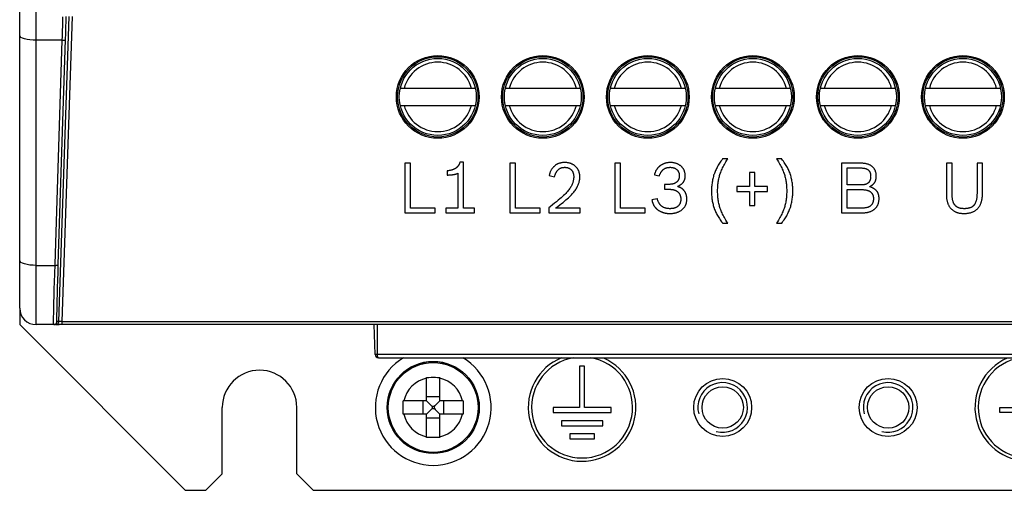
# Model space of a CAD drawing. Header units: millimetres. Extents: x -728 to -141, y -62 to 525.
# Tile 26 of 186: x -512 to -453, y 152 to 180. Entities that reach past the tile are written whole.
import ezdxf

# ---------------------------------------------------------------- set-up
doc = ezdxf.new("R2010")
doc.units = ezdxf.units.MM
doc.header["$LTSCALE"] = 23.1
doc.layers.add('R912005502_AM_0', color=7, linetype='CONTINUOUS')

msp = doc.modelspace()

# ---------------------------------------------------------------- linework, layer by layer
at = {"layer": 'R912005502_AM_0', "color": 7}
for p, q in [((-511.269, 161.712), (-511.269, 306.712)), ((-512.269, 162.712), (-512.269, 305.712)), ((-509.905, 161.905), (-509.271, 180.312)), ((-509.705, 161.901), (-509.071, 180.312)), ((-509.668, 179.687), (-509.664, 179.845)), ((-509.495, 178.93), (-509.484, 179.295)), ((-509.484, 179.295), (-509.475, 179.585)), ((-509.695, 178.88), (-511.269, 178.88)), ((-510.133, 165.348), (-509.695, 178.88)), ((-509.935, 165.342), (-509.495, 178.93)), ((-509.695, 178.88), (-509.687, 179.101)), ((-484.726, 175.972), (-489.262, 175.972)), ((-478.376, 175.972), (-482.912, 175.972)), ((-472.026, 175.972), (-476.562, 175.972)), ((-465.676, 175.972), (-470.212, 175.972)), ((-459.326, 175.972), (-463.862, 175.972)), ((-452.976, 175.972), (-457.512, 175.972)), ((-489.262, 174.952), (-484.726, 174.952)), ((-482.912, 174.952), (-478.376, 174.952)), ((-476.562, 174.952), (-472.026, 174.952)), ((-470.212, 174.952), (-465.676, 174.952)), ((-463.862, 174.952), (-459.326, 174.952)), ((-457.512, 174.952), (-452.976, 174.952)), ((-488.646, 171.462), (-488.994, 171.462)), ((-488.994, 171.462), (-488.994, 168.462)), ((-488.646, 168.751), (-488.646, 171.462)), ((-485.432, 171.516), (-485.658, 171.516)), ((-485.432, 168.751), (-485.432, 171.516)), ((-482.296, 171.462), (-482.644, 171.462)), ((-482.644, 171.462), (-482.644, 168.462)), ((-482.296, 168.751), (-482.296, 171.462)), ((-475.946, 171.462), (-476.294, 171.462)), ((-476.294, 171.462), (-476.294, 168.462)), ((-475.946, 168.751), (-475.946, 171.462)), ((-469.462, 171.718), (-469.773, 171.718)), ((-466.202, 171.718), (-466.512, 171.718)), ((-461.457, 171.462), (-462.594, 171.462)), ((-462.594, 171.462), (-462.594, 168.462)), ((-455.896, 171.462), (-456.244, 171.462)), ((-456.244, 171.462), (-456.244, 169.547)), ((-455.896, 169.59), (-455.896, 171.462)), ((-454.066, 171.462), (-454.394, 171.462)), ((-454.394, 171.462), (-454.394, 169.645)), ((-486.43, 170.992), (-486.43, 170.744)), ((-485.78, 170.849), (-485.78, 168.751)), ((-467.834, 170.891), (-468.14, 170.891)), ((-468.14, 170.891), (-468.14, 170.044)), ((-467.834, 170.044), (-467.834, 170.891)), ((-462.246, 171.172), (-461.432, 171.172)), ((-462.246, 170.153), (-462.246, 171.172)), ((-480.265, 170.707), (-479.938, 170.635)), ((-473.894, 170.765), (-473.6, 170.69)), ((-473.004, 170.182), (-473.29, 170.182)), ((-473.29, 170.182), (-473.29, 169.884)), ((-473.29, 169.884), (-472.988, 169.884)), ((-468.14, 170.044), (-468.908, 170.044)), ((-468.908, 170.044), (-468.908, 169.754)), ((-468.908, 169.754), (-468.14, 169.754)), ((-468.14, 169.754), (-468.14, 168.902)), ((-467.066, 170.044), (-467.834, 170.044)), ((-467.834, 169.754), (-467.066, 169.754)), ((-467.834, 168.902), (-467.834, 169.754)), ((-467.066, 169.754), (-467.066, 170.044)), ((-461.352, 170.153), (-462.246, 170.153)), ((-462.246, 169.863), (-461.327, 169.863)), ((-462.246, 168.751), (-462.246, 169.863)), ((-473.722, 169.318), (-474.049, 169.246)), ((-488.994, 168.462), (-487.152, 168.462)), ((-487.152, 168.751), (-488.646, 168.751)), ((-487.152, 168.462), (-487.152, 168.751)), ((-485.78, 168.751), (-486.502, 168.751)), ((-486.502, 168.751), (-486.502, 168.462)), ((-486.502, 168.462), (-484.769, 168.462)), ((-484.769, 168.751), (-485.432, 168.751)), ((-484.769, 168.462), (-484.769, 168.751)), ((-482.644, 168.462), (-480.802, 168.462)), ((-480.802, 168.751), (-482.296, 168.751)), ((-480.802, 168.462), (-480.802, 168.751)), ((-480.286, 168.764), (-480.286, 168.462)), ((-480.286, 168.462), (-478.377, 168.462)), ((-478.377, 168.751), (-479.875, 168.751)), ((-478.377, 168.462), (-478.377, 168.751)), ((-476.294, 168.462), (-474.452, 168.462)), ((-474.452, 168.751), (-475.946, 168.751)), ((-474.452, 168.462), (-474.452, 168.751)), ((-468.14, 168.902), (-467.834, 168.902)), ((-462.594, 168.462), (-461.344, 168.462)), ((-461.289, 168.751), (-462.246, 168.751)), ((-469.773, 167.841), (-469.462, 167.841)), ((-466.512, 167.841), (-466.202, 167.841)), ((-511.269, 165.292), (-510.134, 165.292)), ((-510.15, 164.788), (-510.133, 165.348)), ((-512.269, 162.712), (-512.269, 161.712)), ((-512.269, 161.712), (-502.269, 151.712)), ((-418.269, 161.712), (-511.269, 161.712)), ((-510.054, 161.718), (-510.105, 161.712)), ((-510.104, 161.712), (-509.877, 161.712)), ((-510.023, 161.854), (-510.014, 161.905)), ((-509.905, 161.905), (-510.014, 161.905)), ((-509.904, 161.904), (-509.905, 161.905)), ((-509.705, 161.901), (-419.832, 161.901)), ((-509.705, 161.712), (-509.705, 161.901)), ((-490.781, 159.905), (-490.844, 161.712)), ((-490.644, 159.905), (-490.644, 161.712)), ((-490.776, 159.905), (-490.781, 159.905)), ((-490.763, 159.905), (-490.776, 159.905)), ((-438.762, 159.905), (-490.763, 159.905)), ((-490.581, 159.712), (-438.957, 159.712)), ((-478.119, 159.212), (-478.419, 159.212)), ((-478.419, 159.212), (-478.419, 156.712)), ((-478.119, 156.712), (-478.119, 159.212)), ((-487.669, 157.112), (-487.669, 158.531)), ((-486.869, 157.112), (-486.869, 158.531)), ((-486.869, 157.346), (-487.669, 157.346)), ((-500.019, 152.712), (-500.019, 156.712)), ((-495.519, 152.712), (-495.519, 156.712)), ((-489.089, 156.648), (-489.089, 156.907)), ((-489.089, 156.449), (-489.089, 156.648)), ((-487.669, 157.112), (-489.088, 157.112)), ((-487.903, 157.112), (-487.903, 156.312)), ((-487.615, 157.058), (-487.669, 157.112)), ((-487.394, 156.837), (-487.615, 157.058)), ((-487.394, 156.587), (-487.615, 156.366)), ((-487.338, 156.78), (-487.394, 156.837)), ((-487.338, 156.643), (-487.394, 156.587)), ((-487.2, 156.78), (-487.338, 156.78)), ((-487.338, 156.78), (-487.338, 156.643)), ((-487.338, 156.643), (-487.2, 156.643)), ((-487.2, 156.78), (-487.144, 156.836)), ((-487.2, 156.643), (-487.2, 156.78)), ((-487.2, 156.643), (-487.144, 156.587)), ((-487.144, 156.836), (-486.923, 157.058)), ((-487.144, 156.587), (-486.923, 156.366)), ((-486.923, 157.058), (-486.869, 157.112)), ((-485.45, 157.112), (-486.869, 157.112)), ((-486.635, 156.312), (-486.635, 157.112)), ((-485.45, 157.112), (-485.449, 156.975)), ((-485.449, 156.975), (-485.449, 156.776)), ((-485.449, 156.776), (-485.449, 156.516)), ((-478.419, 156.712), (-480.019, 156.712)), ((-480.019, 156.712), (-480.019, 156.412)), ((-476.519, 156.712), (-478.119, 156.712)), ((-476.519, 156.412), (-476.519, 156.712)), ((-453.019, 156.712), (-451.419, 156.712)), ((-453.019, 156.412), (-453.019, 156.712)), ((-489.088, 156.312), (-489.089, 156.449)), ((-487.669, 156.312), (-489.088, 156.312)), ((-487.615, 156.366), (-487.669, 156.312)), ((-487.669, 154.893), (-487.669, 156.312)), ((-487.669, 156.077), (-486.869, 156.077)), ((-486.923, 156.366), (-486.869, 156.312)), ((-485.45, 156.312), (-486.869, 156.312)), ((-486.869, 154.893), (-486.869, 156.312)), ((-480.019, 156.412), (-476.519, 156.412)), ((-449.519, 156.412), (-453.019, 156.412)), ((-477.019, 155.912), (-479.519, 155.912)), ((-479.519, 155.912), (-479.519, 155.612)), ((-479.519, 155.612), (-477.019, 155.612)), ((-477.019, 155.612), (-477.019, 155.912)), ((-477.519, 155.112), (-479.019, 155.112)), ((-479.019, 155.112), (-479.019, 154.812)), ((-479.019, 154.812), (-477.519, 154.812)), ((-477.519, 154.812), (-477.519, 155.112)), ((-501.019, 151.712), (-500.019, 152.712)), ((-495.519, 152.712), (-494.519, 151.712)), ((-502.269, 151.712), (-501.019, 151.712)), ((-494.519, 151.712), (-435.019, 151.712))]:
    msp.add_line(p, q, dxfattribs=at)
for points in [[(-509.664, 179.845), (-509.661, 179.979), (-509.658, 180.088), (-509.657, 180.174), (-509.656, 180.238), (-509.656, 180.28), (-509.657, 180.304)], [(-509.475, 179.585), (-509.47, 179.773), (-509.465, 179.942)], [(-509.465, 179.942), (-509.462, 180.089), (-509.459, 180.212), (-509.457, 180.312)], [(-509.687, 179.101), (-509.68, 179.311), (-509.674, 179.509), (-509.668, 179.687)], [(-511.269, 178.88), (-511.464, 178.885), (-511.652, 178.901), (-511.825, 178.928), (-511.976, 178.963), (-512.1, 179.006), (-512.193, 179.055), (-512.25, 179.108), (-512.269, 179.164)], [(-509.695, 178.88), (-509.644, 178.88), (-509.596, 178.884), (-509.555, 178.892), (-509.523, 178.902), (-509.503, 178.915), (-509.495, 178.93)], [(-485.658, 171.516), (-485.665, 171.493), (-485.673, 171.47), (-485.681, 171.448), (-485.69, 171.426), (-485.699, 171.406), (-485.709, 171.385), (-485.719, 171.366), (-485.73, 171.347), (-485.741, 171.329), (-485.753, 171.311), (-485.765, 171.294), (-485.778, 171.277), (-485.791, 171.261), (-485.805, 171.246), (-485.82, 171.23), (-485.835, 171.216), (-485.851, 171.201), (-485.867, 171.187), (-485.884, 171.174), (-485.902, 171.161), (-485.92, 171.148), (-485.939, 171.136), (-485.959, 171.124), (-485.98, 171.113), (-486.002, 171.102), (-486.024, 171.091), (-486.047, 171.081), (-486.072, 171.072), (-486.097, 171.062), (-486.123, 171.053), (-486.15, 171.045), (-486.179, 171.037), (-486.208, 171.029), (-486.239, 171.022), (-486.271, 171.015), (-486.304, 171.009), (-486.339, 171.003), (-486.375, 170.998), (-486.413, 170.994), (-486.43, 170.992)], [(-479.317, 171.5), (-479.353, 171.499), (-479.388, 171.498), (-479.422, 171.495), (-479.456, 171.492), (-479.489, 171.488), (-479.521, 171.483), (-479.552, 171.477), (-479.583, 171.47), (-479.613, 171.462), (-479.642, 171.454), (-479.67, 171.444), (-479.698, 171.434), (-479.726, 171.423), (-479.752, 171.412), (-479.778, 171.399), (-479.803, 171.386), (-479.828, 171.372), (-479.852, 171.357), (-479.876, 171.341), (-479.887, 171.333), (-479.899, 171.324), (-479.921, 171.307), (-479.943, 171.289), (-479.964, 171.27), (-479.985, 171.25), (-480.005, 171.23), (-480.025, 171.208), (-480.044, 171.186), (-480.062, 171.163), (-480.08, 171.139), (-480.097, 171.114), (-480.114, 171.088), (-480.13, 171.061), (-480.146, 171.033), (-480.161, 171.005), (-480.175, 170.975), (-480.189, 170.944), (-480.202, 170.913), (-480.214, 170.88), (-480.226, 170.846), (-480.237, 170.811), (-480.248, 170.775), (-480.258, 170.738), (-480.265, 170.707)], [(-478.406, 170.644), (-478.407, 170.676), (-478.408, 170.707), (-478.411, 170.738), (-478.414, 170.769), (-478.418, 170.799), (-478.424, 170.829), (-478.43, 170.858), (-478.437, 170.887), (-478.445, 170.915), (-478.454, 170.943), (-478.464, 170.97), (-478.474, 170.996), (-478.486, 171.022), (-478.498, 171.047), (-478.511, 171.072), (-478.525, 171.096), (-478.54, 171.12), (-478.556, 171.143), (-478.572, 171.166), (-478.589, 171.187), (-478.607, 171.209), (-478.626, 171.229), (-478.645, 171.249), (-478.665, 171.268), (-478.686, 171.287), (-478.708, 171.305), (-478.731, 171.322), (-478.754, 171.339), (-478.778, 171.354), (-478.802, 171.369), (-478.827, 171.384), (-478.853, 171.397), (-478.88, 171.41), (-478.908, 171.422), (-478.936, 171.433), (-478.964, 171.444), (-478.994, 171.453), (-479.024, 171.462), (-479.054, 171.47), (-479.085, 171.477), (-479.117, 171.483), (-479.15, 171.488), (-479.183, 171.492), (-479.217, 171.495), (-479.251, 171.498), (-479.285, 171.499), (-479.317, 171.5)], [(-472.925, 171.5), (-472.926, 171.5), (-472.952, 171.499), (-472.978, 171.498), (-473.003, 171.497), (-473.028, 171.495), (-473.053, 171.493), (-473.078, 171.49), (-473.102, 171.487), (-473.127, 171.483), (-473.15, 171.478), (-473.174, 171.474), (-473.197, 171.468), (-473.22, 171.462), (-473.243, 171.456), (-473.265, 171.449), (-473.287, 171.442), (-473.309, 171.434), (-473.33, 171.426), (-473.351, 171.418), (-473.372, 171.409), (-473.392, 171.399), (-473.413, 171.389), (-473.432, 171.379), (-473.452, 171.368), (-473.471, 171.357), (-473.49, 171.345), (-473.509, 171.333), (-473.527, 171.32), (-473.545, 171.307), (-473.562, 171.294)], [(-472.031, 170.702), (-472.031, 170.731), (-472.033, 170.759), (-472.035, 170.787), (-472.039, 170.815), (-472.043, 170.842), (-472.048, 170.869), (-472.054, 170.896), (-472.061, 170.922), (-472.069, 170.948), (-472.077, 170.973), (-472.087, 170.998), (-472.097, 171.022), (-472.108, 171.047), (-472.12, 171.07), (-472.133, 171.093), (-472.147, 171.116), (-472.162, 171.138), (-472.177, 171.16), (-472.193, 171.181), (-472.21, 171.201), (-472.228, 171.222), (-472.246, 171.241), (-472.266, 171.26), (-472.286, 171.278), (-472.307, 171.296), (-472.328, 171.313), (-472.351, 171.33), (-472.374, 171.346), (-472.398, 171.361), (-472.422, 171.375), (-472.447, 171.389), (-472.473, 171.402), (-472.5, 171.414), (-472.527, 171.426), (-472.555, 171.436), (-472.583, 171.446), (-472.612, 171.456), (-472.642, 171.464), (-472.672, 171.471), (-472.703, 171.478), (-472.734, 171.484), (-472.766, 171.489), (-472.798, 171.493), (-472.824, 171.495), (-472.857, 171.498), (-472.891, 171.499), (-472.925, 171.5)], [(-469.773, 171.718), (-469.824, 171.651), (-469.872, 171.585), (-469.917, 171.521), (-469.96, 171.457), (-470.001, 171.394), (-470.039, 171.331), (-470.075, 171.269), (-470.109, 171.208), (-470.141, 171.146), (-470.171, 171.085), (-470.199, 171.023), (-470.226, 170.961), (-470.251, 170.9), (-470.274, 170.837), (-470.285, 170.806), (-470.296, 170.775), (-470.316, 170.712), (-470.334, 170.648), (-470.352, 170.583), (-470.367, 170.518), (-470.381, 170.451), (-470.394, 170.384), (-470.406, 170.315), (-470.415, 170.245), (-470.424, 170.173), (-470.431, 170.099), (-470.436, 170.024), (-470.44, 169.946), (-470.443, 169.866), (-470.444, 169.783), (-470.444, 169.775)], [(-470.075, 169.779), (-470.074, 169.868), (-470.072, 169.952), (-470.068, 170.033), (-470.063, 170.11), (-470.056, 170.184), (-470.049, 170.255), (-470.039, 170.325), (-470.029, 170.392), (-470.017, 170.459), (-470.003, 170.524), (-469.988, 170.588), (-469.972, 170.652), (-469.954, 170.715), (-469.934, 170.779), (-469.913, 170.842), (-469.89, 170.906), (-469.864, 170.97), (-469.837, 171.036), (-469.807, 171.102), (-469.775, 171.17), (-469.741, 171.24), (-469.703, 171.312), (-469.662, 171.387), (-469.618, 171.465), (-469.569, 171.547), (-469.516, 171.633), (-469.462, 171.718)], [(-466.512, 171.718), (-466.458, 171.633), (-466.405, 171.547), (-466.357, 171.465), (-466.312, 171.387), (-466.272, 171.312), (-466.234, 171.24), (-466.199, 171.17), (-466.167, 171.102), (-466.138, 171.036), (-466.11, 170.97), (-466.085, 170.906), (-466.062, 170.842), (-466.04, 170.779), (-466.021, 170.715), (-466.003, 170.652), (-465.986, 170.588), (-465.971, 170.524), (-465.958, 170.459), (-465.946, 170.392), (-465.935, 170.325), (-465.926, 170.255), (-465.918, 170.184), (-465.912, 170.11), (-465.907, 170.033), (-465.903, 169.952), (-465.901, 169.868), (-465.9, 169.779)], [(-465.531, 169.783), (-465.531, 169.867), (-465.534, 169.948), (-465.538, 170.026), (-465.543, 170.102), (-465.55, 170.176), (-465.558, 170.247), (-465.568, 170.317), (-465.579, 170.385), (-465.591, 170.452), (-465.605, 170.518), (-465.62, 170.583), (-465.637, 170.646), (-465.655, 170.709), (-465.675, 170.771), (-465.685, 170.802), (-465.696, 170.833), (-465.719, 170.894), (-465.743, 170.955), (-465.77, 171.016), (-465.798, 171.077), (-465.827, 171.137), (-465.859, 171.198), (-465.893, 171.26), (-465.928, 171.321), (-465.966, 171.384), (-466.007, 171.447), (-466.05, 171.511), (-466.095, 171.576), (-466.144, 171.642), (-466.196, 171.71), (-466.202, 171.718)], [(-460.483, 170.669), (-460.484, 170.703), (-460.485, 170.736), (-460.488, 170.769), (-460.491, 170.8), (-460.495, 170.83), (-460.5, 170.86), (-460.506, 170.888), (-460.513, 170.916), (-460.521, 170.943), (-460.529, 170.969), (-460.538, 170.994), (-460.548, 171.018), (-460.559, 171.042), (-460.57, 171.065), (-460.582, 171.087), (-460.595, 171.109), (-460.609, 171.13), (-460.623, 171.15), (-460.631, 171.16), (-460.639, 171.169), (-460.655, 171.188), (-460.672, 171.207), (-460.689, 171.225), (-460.708, 171.242), (-460.727, 171.258), (-460.747, 171.274), (-460.768, 171.29), (-460.79, 171.305), (-460.813, 171.319), (-460.837, 171.333), (-460.862, 171.346), (-460.888, 171.358), (-460.915, 171.37), (-460.943, 171.381), (-460.972, 171.392), (-461.002, 171.402), (-461.034, 171.411), (-461.067, 171.42), (-461.101, 171.427), (-461.136, 171.435), (-461.172, 171.441), (-461.21, 171.446), (-461.25, 171.451), (-461.291, 171.455), (-461.333, 171.458), (-461.377, 171.46), (-461.422, 171.461), (-461.457, 171.462)], [(-455.17, 168.424), (-455.122, 168.425), (-455.075, 168.427), (-455.029, 168.43), (-454.985, 168.434), (-454.943, 168.439), (-454.901, 168.446), (-454.861, 168.453), (-454.822, 168.462), (-454.784, 168.472), (-454.748, 168.482), (-454.712, 168.494), (-454.678, 168.506), (-454.645, 168.52), (-454.613, 168.534), (-454.581, 168.55), (-454.551, 168.566), (-454.522, 168.584), (-454.494, 168.602), (-454.467, 168.621), (-454.44, 168.641), (-454.415, 168.662), (-454.39, 168.684), (-454.366, 168.707), (-454.343, 168.73), (-454.321, 168.755), (-454.3, 168.781), (-454.28, 168.808), (-454.261, 168.836), (-454.242, 168.864), (-454.224, 168.894), (-454.207, 168.925), (-454.191, 168.957), (-454.176, 168.99), (-454.162, 169.025), (-454.148, 169.06), (-454.136, 169.097), (-454.124, 169.135), (-454.114, 169.175), (-454.104, 169.215), (-454.096, 169.257), (-454.088, 169.301), (-454.082, 169.346), (-454.076, 169.392), (-454.072, 169.44), (-454.069, 169.49), (-454.067, 169.541), (-454.066, 169.593), (-454.066, 171.462)], [(-486.43, 170.744), (-486.395, 170.745), (-486.36, 170.745), (-486.324, 170.747), (-486.288, 170.748), (-486.252, 170.751), (-486.216, 170.754), (-486.211, 170.754), (-486.176, 170.758), (-486.141, 170.761), (-486.107, 170.766), (-486.075, 170.771), (-486.043, 170.776), (-486.013, 170.781), (-485.984, 170.787), (-485.957, 170.792), (-485.931, 170.798), (-485.906, 170.805), (-485.884, 170.811), (-485.863, 170.817), (-485.843, 170.824), (-485.825, 170.83), (-485.809, 170.837), (-485.794, 170.843), (-485.78, 170.849)], [(-479.938, 170.635), (-479.931, 170.658), (-479.922, 170.691), (-479.912, 170.721), (-479.902, 170.751), (-479.891, 170.778), (-479.881, 170.805), (-479.87, 170.83), (-479.859, 170.854), (-479.848, 170.877), (-479.837, 170.899), (-479.825, 170.92), (-479.814, 170.94), (-479.802, 170.959), (-479.789, 170.977), (-479.777, 170.994), (-479.765, 171.01), (-479.752, 171.025), (-479.739, 171.04), (-479.725, 171.054), (-479.712, 171.068), (-479.698, 171.08), (-479.684, 171.092), (-479.669, 171.104), (-479.655, 171.114), (-479.64, 171.124), (-479.632, 171.129), (-479.624, 171.134), (-479.608, 171.143), (-479.592, 171.151), (-479.576, 171.159), (-479.559, 171.166), (-479.541, 171.173), (-479.523, 171.179), (-479.505, 171.185), (-479.486, 171.19), (-479.467, 171.195), (-479.447, 171.199), (-479.426, 171.202), (-479.405, 171.205), (-479.383, 171.207), (-479.36, 171.209), (-479.337, 171.21), (-479.312, 171.21)], [(-479.312, 171.21), (-479.291, 171.21), (-479.27, 171.209), (-479.249, 171.207), (-479.229, 171.205), (-479.209, 171.202), (-479.19, 171.199), (-479.171, 171.195), (-479.153, 171.191), (-479.135, 171.186), (-479.117, 171.181), (-479.1, 171.175), (-479.084, 171.168), (-479.067, 171.161), (-479.052, 171.154), (-479.036, 171.146), (-479.021, 171.138), (-479.007, 171.129), (-478.993, 171.119), (-478.979, 171.109), (-478.965, 171.099), (-478.959, 171.094), (-478.953, 171.088), (-478.94, 171.077), (-478.928, 171.065), (-478.916, 171.053), (-478.905, 171.04), (-478.894, 171.027), (-478.884, 171.013), (-478.874, 170.999), (-478.864, 170.984), (-478.855, 170.969), (-478.847, 170.954), (-478.838, 170.938), (-478.831, 170.921), (-478.823, 170.904), (-478.817, 170.886), (-478.81, 170.868), (-478.804, 170.849), (-478.799, 170.83), (-478.794, 170.811), (-478.79, 170.79), (-478.786, 170.77), (-478.783, 170.749), (-478.78, 170.727), (-478.778, 170.705), (-478.777, 170.682), (-478.776, 170.658), (-478.775, 170.635)], [(-473.562, 171.294), (-473.581, 171.279), (-473.598, 171.265), (-473.615, 171.25), (-473.631, 171.236), (-473.646, 171.221), (-473.661, 171.207), (-473.675, 171.192), (-473.688, 171.177), (-473.701, 171.162), (-473.714, 171.146), (-473.726, 171.131), (-473.732, 171.123), (-473.738, 171.115), (-473.749, 171.098), (-473.76, 171.082), (-473.771, 171.065), (-473.782, 171.047), (-473.792, 171.029), (-473.802, 171.011), (-473.811, 170.991), (-473.821, 170.972), (-473.83, 170.951), (-473.839, 170.93), (-473.848, 170.907), (-473.856, 170.884), (-473.865, 170.86), (-473.873, 170.834), (-473.882, 170.808), (-473.89, 170.78), (-473.894, 170.765)], [(-473.6, 170.69), (-473.593, 170.711), (-473.582, 170.74), (-473.571, 170.768), (-473.56, 170.794), (-473.548, 170.819), (-473.537, 170.843), (-473.525, 170.866), (-473.513, 170.888), (-473.501, 170.909), (-473.488, 170.929), (-473.476, 170.948), (-473.463, 170.966), (-473.45, 170.983), (-473.437, 170.999), (-473.423, 171.015), (-473.41, 171.03), (-473.396, 171.044), (-473.382, 171.058), (-473.367, 171.071), (-473.352, 171.083), (-473.337, 171.095), (-473.322, 171.106), (-473.314, 171.111), (-473.306, 171.116), (-473.29, 171.126), (-473.273, 171.135), (-473.257, 171.144), (-473.239, 171.152), (-473.222, 171.16), (-473.203, 171.167), (-473.185, 171.174), (-473.165, 171.18), (-473.146, 171.185), (-473.125, 171.19), (-473.104, 171.195), (-473.083, 171.199), (-473.061, 171.202), (-473.038, 171.205), (-473.014, 171.207), (-472.989, 171.209), (-472.964, 171.21), (-472.937, 171.21)], [(-472.937, 171.21), (-472.916, 171.21), (-472.894, 171.209), (-472.872, 171.207), (-472.851, 171.205), (-472.831, 171.203), (-472.811, 171.2), (-472.791, 171.196), (-472.772, 171.192), (-472.754, 171.188), (-472.736, 171.182), (-472.718, 171.177), (-472.701, 171.171), (-472.684, 171.164), (-472.668, 171.157), (-472.652, 171.15), (-472.637, 171.142), (-472.622, 171.134), (-472.607, 171.125), (-472.593, 171.116), (-472.58, 171.106), (-472.567, 171.096), (-472.554, 171.086), (-472.542, 171.075), (-472.53, 171.064), (-472.519, 171.052), (-472.508, 171.041), (-472.498, 171.028), (-472.488, 171.015), (-472.479, 171.002), (-472.47, 170.989), (-472.461, 170.975), (-472.453, 170.961), (-472.445, 170.946), (-472.438, 170.931), (-472.432, 170.915), (-472.426, 170.899), (-472.42, 170.883), (-472.415, 170.866), (-472.41, 170.849), (-472.406, 170.832), (-472.402, 170.814), (-472.399, 170.796), (-472.397, 170.777), (-472.394, 170.758), (-472.393, 170.738), (-472.392, 170.718), (-472.392, 170.698)], [(-461.432, 171.172), (-461.41, 171.172), (-461.379, 171.171), (-461.35, 171.17), (-461.322, 171.168), (-461.295, 171.166), (-461.27, 171.163), (-461.245, 171.16), (-461.222, 171.156), (-461.199, 171.152), (-461.178, 171.147), (-461.157, 171.142), (-461.138, 171.136), (-461.119, 171.13), (-461.101, 171.124), (-461.084, 171.117), (-461.067, 171.11), (-461.051, 171.103), (-461.036, 171.095), (-461.022, 171.087), (-461.008, 171.078), (-460.994, 171.069), (-460.982, 171.06), (-460.97, 171.05), (-460.958, 171.04), (-460.947, 171.03), (-460.936, 171.019), (-460.926, 171.008), (-460.921, 171.003), (-460.917, 170.997), (-460.908, 170.985), (-460.899, 170.972), (-460.891, 170.96), (-460.883, 170.946), (-460.876, 170.933), (-460.869, 170.919), (-460.862, 170.904), (-460.856, 170.889), (-460.851, 170.873), (-460.846, 170.856), (-460.841, 170.839), (-460.837, 170.822), (-460.834, 170.803), (-460.831, 170.784), (-460.828, 170.764), (-460.826, 170.744), (-460.825, 170.722), (-460.824, 170.7), (-460.823, 170.677)], [(-478.775, 170.635), (-478.776, 170.588), (-478.779, 170.541), (-478.784, 170.496), (-478.79, 170.451), (-478.799, 170.406), (-478.809, 170.362), (-478.821, 170.318), (-478.828, 170.296), (-478.835, 170.274), (-478.851, 170.23), (-478.87, 170.186), (-478.89, 170.141), (-478.913, 170.096), (-478.939, 170.05), (-478.967, 170.003), (-478.998, 169.956), (-479.033, 169.906), (-479.07, 169.856), (-479.112, 169.804), (-479.157, 169.75), (-479.206, 169.694), (-479.26, 169.636), (-479.319, 169.575), (-479.384, 169.511), (-479.455, 169.444), (-479.533, 169.373), (-479.618, 169.298), (-479.711, 169.218), (-479.814, 169.132), (-479.928, 169.041), (-480.053, 168.942), (-480.192, 168.835), (-480.286, 168.764)], [(-479.875, 168.751), (-479.858, 168.764), (-479.733, 168.854), (-479.619, 168.939), (-479.514, 169.019), (-479.417, 169.096), (-479.327, 169.169), (-479.244, 169.239), (-479.168, 169.305), (-479.097, 169.37), (-479.031, 169.432), (-478.97, 169.492), (-478.914, 169.55), (-478.862, 169.606), (-478.814, 169.661), (-478.769, 169.715), (-478.728, 169.767), (-478.69, 169.818), (-478.655, 169.869), (-478.623, 169.918), (-478.593, 169.967), (-478.566, 170.015), (-478.542, 170.063), (-478.52, 170.111), (-478.5, 170.158), (-478.482, 170.205), (-478.466, 170.252), (-478.452, 170.3), (-478.44, 170.347), (-478.429, 170.395), (-478.421, 170.443), (-478.415, 170.492), (-478.41, 170.542), (-478.407, 170.592), (-478.406, 170.644)], [(-472.392, 170.698), (-472.392, 170.677), (-472.393, 170.656), (-472.395, 170.636), (-472.397, 170.617), (-472.4, 170.597), (-472.403, 170.579), (-472.407, 170.561), (-472.411, 170.543), (-472.416, 170.526), (-472.421, 170.509), (-472.427, 170.493), (-472.434, 170.477), (-472.441, 170.461), (-472.448, 170.446), (-472.456, 170.432), (-472.465, 170.417), (-472.474, 170.404), (-472.483, 170.39), (-472.493, 170.377), (-472.504, 170.364), (-472.515, 170.352), (-472.527, 170.34), (-472.539, 170.329), (-472.551, 170.318), (-472.565, 170.307), (-472.578, 170.297), (-472.592, 170.287), (-472.607, 170.277), (-472.623, 170.268), (-472.639, 170.259), (-472.655, 170.251), (-472.672, 170.243), (-472.69, 170.236), (-472.708, 170.229), (-472.727, 170.222), (-472.747, 170.216), (-472.767, 170.21), (-472.788, 170.205), (-472.81, 170.2), (-472.833, 170.196), (-472.856, 170.192), (-472.879, 170.189), (-472.904, 170.187), (-472.929, 170.185), (-472.955, 170.183), (-472.982, 170.182), (-473.004, 170.182)], [(-472.509, 170.052), (-472.502, 170.055), (-472.474, 170.068), (-472.448, 170.08), (-472.423, 170.093), (-472.399, 170.105), (-472.376, 170.118), (-472.354, 170.131), (-472.334, 170.145), (-472.314, 170.158), (-472.294, 170.171), (-472.276, 170.185), (-472.259, 170.199), (-472.242, 170.213), (-472.226, 170.227), (-472.211, 170.242), (-472.197, 170.256), (-472.183, 170.271), (-472.17, 170.286), (-472.158, 170.302), (-472.146, 170.317), (-472.135, 170.333), (-472.124, 170.349), (-472.114, 170.365), (-472.105, 170.382), (-472.096, 170.399), (-472.088, 170.416), (-472.08, 170.433), (-472.073, 170.451), (-472.067, 170.47), (-472.061, 170.488), (-472.055, 170.507), (-472.05, 170.527), (-472.046, 170.547), (-472.042, 170.567), (-472.039, 170.588), (-472.036, 170.61), (-472.034, 170.632), (-472.032, 170.655), (-472.031, 170.678), (-472.031, 170.702)], [(-460.823, 170.677), (-460.823, 170.676), (-460.824, 170.652), (-460.825, 170.628), (-460.826, 170.606), (-460.828, 170.584), (-460.83, 170.563), (-460.833, 170.543), (-460.837, 170.523), (-460.841, 170.504), (-460.845, 170.486), (-460.85, 170.469), (-460.855, 170.452), (-460.861, 170.435), (-460.867, 170.419), (-460.874, 170.404), (-460.881, 170.389), (-460.888, 170.375), (-460.896, 170.362), (-460.904, 170.348), (-460.912, 170.336), (-460.921, 170.324), (-460.931, 170.312), (-460.94, 170.3), (-460.95, 170.289), (-460.956, 170.284), (-460.961, 170.279), (-460.972, 170.269), (-460.984, 170.259), (-460.995, 170.25), (-461.008, 170.241), (-461.021, 170.232), (-461.034, 170.224), (-461.048, 170.217), (-461.062, 170.209), (-461.077, 170.203), (-461.092, 170.196), (-461.108, 170.19), (-461.125, 170.184), (-461.142, 170.179), (-461.16, 170.174), (-461.178, 170.17), (-461.197, 170.166), (-461.217, 170.163), (-461.238, 170.16), (-461.259, 170.157), (-461.281, 170.155), (-461.304, 170.154), (-461.327, 170.153), (-461.352, 170.153)], [(-460.89, 170.044), (-460.881, 170.048), (-460.857, 170.061), (-460.833, 170.074), (-460.811, 170.086), (-460.79, 170.099), (-460.77, 170.112), (-460.751, 170.124), (-460.733, 170.137), (-460.716, 170.15), (-460.699, 170.163), (-460.684, 170.176), (-460.669, 170.19), (-460.655, 170.203), (-460.642, 170.216), (-460.629, 170.23), (-460.617, 170.244), (-460.606, 170.258), (-460.595, 170.272), (-460.585, 170.287), (-460.575, 170.302), (-460.566, 170.317), (-460.557, 170.332), (-460.549, 170.348), (-460.541, 170.364), (-460.534, 170.38), (-460.527, 170.397), (-460.521, 170.414), (-460.515, 170.432), (-460.51, 170.45), (-460.505, 170.469), (-460.501, 170.488), (-460.497, 170.508), (-460.493, 170.529), (-460.49, 170.55), (-460.488, 170.572), (-460.486, 170.595), (-460.485, 170.619), (-460.484, 170.643), (-460.483, 170.669)], [(-472.988, 169.884), (-472.96, 169.884), (-472.93, 169.883), (-472.901, 169.881), (-472.873, 169.879), (-472.846, 169.876), (-472.82, 169.872), (-472.794, 169.868), (-472.769, 169.863), (-472.745, 169.858), (-472.722, 169.852), (-472.699, 169.845), (-472.677, 169.838), (-472.656, 169.831), (-472.636, 169.823), (-472.616, 169.814), (-472.597, 169.805), (-472.579, 169.796), (-472.561, 169.786), (-472.544, 169.776), (-472.528, 169.765), (-472.512, 169.753), (-472.497, 169.742), (-472.482, 169.729), (-472.468, 169.717), (-472.455, 169.704), (-472.442, 169.69), (-472.429, 169.676), (-472.418, 169.661), (-472.406, 169.647), (-472.396, 169.631), (-472.386, 169.615), (-472.376, 169.599), (-472.367, 169.582), (-472.359, 169.565), (-472.351, 169.547), (-472.344, 169.528), (-472.337, 169.509), (-472.331, 169.49), (-472.325, 169.47), (-472.32, 169.449), (-472.316, 169.428), (-472.312, 169.406), (-472.309, 169.384), (-472.307, 169.361), (-472.305, 169.337), (-472.304, 169.313), (-472.304, 169.288)], [(-472.09, 169.788), (-472.101, 169.802), (-472.112, 169.815), (-472.123, 169.828), (-472.135, 169.841), (-472.146, 169.852), (-472.157, 169.864), (-472.169, 169.875), (-472.18, 169.885), (-472.192, 169.895), (-472.204, 169.905), (-472.216, 169.915), (-472.229, 169.924), (-472.242, 169.933), (-472.255, 169.942), (-472.269, 169.95), (-472.283, 169.959), (-472.298, 169.967), (-472.313, 169.975), (-472.329, 169.983), (-472.345, 169.991), (-472.363, 169.999), (-472.381, 170.007), (-472.4, 170.014), (-472.42, 170.022), (-472.442, 170.03), (-472.464, 170.038), (-472.489, 170.045), (-472.509, 170.052)], [(-471.935, 169.297), (-471.935, 169.316), (-471.935, 169.335), (-471.936, 169.355), (-471.938, 169.375), (-471.939, 169.394), (-471.942, 169.413), (-471.944, 169.432), (-471.947, 169.451), (-471.951, 169.47), (-471.954, 169.488), (-471.958, 169.506), (-471.963, 169.524), (-471.968, 169.542), (-471.973, 169.559), (-471.978, 169.577), (-471.984, 169.594), (-471.991, 169.61), (-471.997, 169.627), (-472.004, 169.643), (-472.011, 169.659), (-472.019, 169.674), (-472.027, 169.689), (-472.035, 169.704), (-472.043, 169.719), (-472.052, 169.733), (-472.061, 169.747), (-472.07, 169.761), (-472.08, 169.775), (-472.09, 169.788)], [(-470.444, 169.775), (-470.443, 169.691), (-470.441, 169.61), (-470.437, 169.532), (-470.432, 169.457), (-470.425, 169.383), (-470.417, 169.311), (-470.407, 169.241), (-470.396, 169.173), (-470.384, 169.106), (-470.37, 169.04), (-470.354, 168.976), (-470.338, 168.912), (-470.319, 168.849), (-470.3, 168.787), (-470.289, 168.756), (-470.279, 168.725), (-470.256, 168.664), (-470.231, 168.603), (-470.205, 168.542), (-470.177, 168.482), (-470.147, 168.421), (-470.116, 168.36), (-470.082, 168.299), (-470.046, 168.237), (-470.008, 168.175), (-469.968, 168.112), (-469.925, 168.048), (-469.879, 167.983), (-469.831, 167.917), (-469.779, 167.849), (-469.773, 167.841)], [(-469.462, 167.841), (-469.516, 167.926), (-469.569, 168.012), (-469.618, 168.094), (-469.662, 168.172), (-469.703, 168.246), (-469.741, 168.319), (-469.775, 168.388), (-469.807, 168.456), (-469.837, 168.523), (-469.864, 168.588), (-469.89, 168.652), (-469.913, 168.716), (-469.934, 168.78), (-469.954, 168.843), (-469.972, 168.906), (-469.988, 168.97), (-470.003, 169.035), (-470.017, 169.1), (-470.029, 169.166), (-470.039, 169.234), (-470.049, 169.303), (-470.056, 169.375), (-470.063, 169.449), (-470.068, 169.526), (-470.072, 169.606), (-470.074, 169.69), (-470.075, 169.779)], [(-465.9, 169.779), (-465.901, 169.69), (-465.903, 169.606), (-465.907, 169.526), (-465.912, 169.449), (-465.918, 169.375), (-465.926, 169.303), (-465.935, 169.234), (-465.946, 169.166), (-465.958, 169.1), (-465.971, 169.035), (-465.986, 168.97), (-466.003, 168.906), (-466.021, 168.843), (-466.04, 168.78), (-466.062, 168.716), (-466.085, 168.652), (-466.11, 168.588), (-466.138, 168.523), (-466.167, 168.456), (-466.199, 168.388), (-466.234, 168.319), (-466.272, 168.246), (-466.312, 168.172), (-466.357, 168.094), (-466.405, 168.012), (-466.458, 167.926), (-466.512, 167.841)], [(-466.202, 167.841), (-466.151, 167.908), (-466.103, 167.973), (-466.057, 168.038), (-466.015, 168.102), (-465.974, 168.165), (-465.936, 168.227), (-465.9, 168.289), (-465.866, 168.351), (-465.834, 168.413), (-465.804, 168.474), (-465.775, 168.535), (-465.749, 168.597), (-465.724, 168.659), (-465.701, 168.721), (-465.69, 168.752), (-465.679, 168.784), (-465.659, 168.847), (-465.64, 168.911), (-465.623, 168.975), (-465.607, 169.041), (-465.593, 169.107), (-465.58, 169.175), (-465.569, 169.244), (-465.559, 169.314), (-465.551, 169.386), (-465.544, 169.459), (-465.538, 169.535), (-465.534, 169.613), (-465.532, 169.693), (-465.531, 169.775), (-465.531, 169.783)], [(-461.327, 169.863), (-461.303, 169.863), (-461.271, 169.862), (-461.241, 169.861), (-461.212, 169.859), (-461.184, 169.856), (-461.157, 169.853), (-461.131, 169.849), (-461.106, 169.844), (-461.082, 169.839), (-461.058, 169.834), (-461.036, 169.828), (-461.014, 169.821), (-460.993, 169.815), (-460.973, 169.807), (-460.954, 169.799), (-460.935, 169.791), (-460.917, 169.783), (-460.9, 169.774), (-460.884, 169.764), (-460.868, 169.754), (-460.853, 169.744), (-460.838, 169.733), (-460.824, 169.722), (-460.811, 169.711), (-460.798, 169.699), (-460.786, 169.686), (-460.774, 169.673), (-460.763, 169.66), (-460.757, 169.654), (-460.752, 169.647), (-460.742, 169.633), (-460.733, 169.618), (-460.724, 169.603), (-460.715, 169.588), (-460.707, 169.572), (-460.7, 169.555), (-460.693, 169.538), (-460.687, 169.521), (-460.681, 169.503), (-460.676, 169.484), (-460.671, 169.465), (-460.667, 169.446), (-460.664, 169.425), (-460.661, 169.404), (-460.659, 169.383), (-460.657, 169.36), (-460.656, 169.337), (-460.655, 169.314)], [(-460.316, 169.318), (-460.316, 169.347), (-460.317, 169.375), (-460.319, 169.402), (-460.321, 169.428), (-460.324, 169.453), (-460.328, 169.478), (-460.332, 169.502), (-460.337, 169.525), (-460.343, 169.548), (-460.349, 169.569), (-460.356, 169.591), (-460.363, 169.611), (-460.371, 169.631), (-460.379, 169.651), (-460.388, 169.67), (-460.398, 169.689), (-460.408, 169.707), (-460.419, 169.725), (-460.43, 169.742), (-460.443, 169.759), (-460.455, 169.776), (-460.469, 169.792), (-460.483, 169.808), (-460.497, 169.823), (-460.513, 169.838), (-460.529, 169.853), (-460.546, 169.868), (-460.564, 169.882), (-460.582, 169.896), (-460.602, 169.91), (-460.622, 169.923), (-460.643, 169.936), (-460.665, 169.949), (-460.688, 169.961), (-460.713, 169.974), (-460.738, 169.986), (-460.764, 169.997), (-460.792, 170.009), (-460.821, 170.02), (-460.851, 170.031), (-460.883, 170.041), (-460.89, 170.044)], [(-474.049, 169.246), (-474.048, 169.242), (-474.042, 169.212), (-474.036, 169.184), (-474.03, 169.158), (-474.023, 169.133), (-474.016, 169.109), (-474.009, 169.086), (-474.002, 169.063), (-473.995, 169.042), (-473.987, 169.022), (-473.979, 169.002), (-473.971, 168.983), (-473.962, 168.964), (-473.953, 168.946), (-473.944, 168.929), (-473.934, 168.911), (-473.924, 168.894), (-473.914, 168.878), (-473.903, 168.862), (-473.892, 168.845), (-473.88, 168.83), (-473.868, 168.814), (-473.855, 168.798), (-473.841, 168.783), (-473.827, 168.767), (-473.812, 168.751), (-473.796, 168.736), (-473.78, 168.72), (-473.762, 168.704), (-473.744, 168.687)], [(-472.954, 168.714), (-472.985, 168.714), (-473.016, 168.715), (-473.045, 168.717), (-473.074, 168.719), (-473.102, 168.723), (-473.129, 168.727), (-473.155, 168.731), (-473.18, 168.736), (-473.205, 168.742), (-473.229, 168.749), (-473.252, 168.756), (-473.275, 168.764), (-473.297, 168.772), (-473.318, 168.781), (-473.339, 168.79), (-473.359, 168.8), (-473.378, 168.811), (-473.397, 168.822), (-473.416, 168.834), (-473.434, 168.847), (-473.452, 168.86), (-473.469, 168.873), (-473.485, 168.888), (-473.502, 168.903), (-473.517, 168.918), (-473.532, 168.934), (-473.547, 168.951), (-473.562, 168.969), (-473.576, 168.987), (-473.589, 169.006), (-473.602, 169.026), (-473.615, 169.047), (-473.627, 169.068), (-473.639, 169.09), (-473.651, 169.114), (-473.662, 169.138), (-473.672, 169.163), (-473.682, 169.189), (-473.692, 169.215), (-473.701, 169.243), (-473.71, 169.272), (-473.718, 169.303), (-473.722, 169.318)], [(-472.962, 168.424), (-472.929, 168.424), (-472.887, 168.426), (-472.846, 168.428), (-472.806, 168.431), (-472.766, 168.436), (-472.728, 168.441), (-472.69, 168.448), (-472.654, 168.455), (-472.618, 168.463), (-472.583, 168.472), (-472.549, 168.482), (-472.516, 168.493), (-472.484, 168.504), (-472.453, 168.517), (-472.423, 168.53), (-472.393, 168.544), (-472.365, 168.558), (-472.337, 168.574), (-472.311, 168.59), (-472.285, 168.607), (-472.26, 168.624), (-472.236, 168.642), (-472.213, 168.661), (-472.191, 168.681), (-472.17, 168.701), (-472.15, 168.721), (-472.13, 168.743), (-472.112, 168.765), (-472.094, 168.787), (-472.078, 168.811), (-472.062, 168.834), (-472.047, 168.859), (-472.033, 168.884), (-472.019, 168.909), (-472.007, 168.936), (-471.996, 168.962), (-471.985, 168.99), (-471.976, 169.018), (-471.967, 169.046), (-471.96, 169.076), (-471.953, 169.105), (-471.948, 169.136), (-471.943, 169.167), (-471.939, 169.198), (-471.937, 169.23), (-471.935, 169.263), (-471.935, 169.297)], [(-472.304, 169.288), (-472.304, 169.264), (-472.305, 169.24), (-472.307, 169.217), (-472.309, 169.194), (-472.312, 169.172), (-472.315, 169.151), (-472.32, 169.13), (-472.324, 169.11), (-472.33, 169.091), (-472.335, 169.072), (-472.342, 169.053), (-472.349, 169.036), (-472.356, 169.018), (-472.364, 169.002), (-472.372, 168.985), (-472.381, 168.97), (-472.391, 168.954), (-472.401, 168.94), (-472.411, 168.925), (-472.422, 168.912), (-472.434, 168.898), (-472.446, 168.885), (-472.459, 168.873), (-472.472, 168.861), (-472.486, 168.849), (-472.5, 168.838), (-472.515, 168.827), (-472.53, 168.817), (-472.546, 168.807), (-472.563, 168.797), (-472.58, 168.788), (-472.598, 168.78), (-472.617, 168.772), (-472.636, 168.764), (-472.656, 168.757), (-472.677, 168.75), (-472.698, 168.744), (-472.72, 168.739), (-472.743, 168.734), (-472.767, 168.729), (-472.791, 168.725), (-472.817, 168.721), (-472.843, 168.719), (-472.87, 168.716), (-472.898, 168.715), (-472.926, 168.714), (-472.954, 168.714)], [(-461.344, 168.462), (-461.308, 168.462), (-461.264, 168.463), (-461.221, 168.466), (-461.179, 168.469), (-461.138, 168.473), (-461.099, 168.479), (-461.06, 168.485), (-461.023, 168.492), (-460.986, 168.5), (-460.951, 168.508), (-460.917, 168.518), (-460.884, 168.528), (-460.852, 168.54), (-460.821, 168.551), (-460.791, 168.564), (-460.762, 168.577), (-460.734, 168.591), (-460.707, 168.606), (-460.681, 168.621), (-460.655, 168.638), (-460.631, 168.654), (-460.608, 168.672), (-460.586, 168.69), (-460.564, 168.708), (-460.544, 168.728), (-460.524, 168.747), (-460.505, 168.768), (-460.488, 168.789), (-460.47, 168.811), (-460.454, 168.833), (-460.447, 168.845), (-460.439, 168.856), (-460.425, 168.88), (-460.411, 168.904), (-460.398, 168.929), (-460.386, 168.955), (-460.375, 168.981), (-460.365, 169.008), (-460.356, 169.036), (-460.348, 169.064), (-460.34, 169.093), (-460.334, 169.123), (-460.328, 169.154), (-460.324, 169.185), (-460.32, 169.217), (-460.318, 169.25), (-460.316, 169.283), (-460.316, 169.318)], [(-460.655, 169.314), (-460.656, 169.29), (-460.657, 169.267), (-460.658, 169.244), (-460.661, 169.222), (-460.664, 169.201), (-460.667, 169.18), (-460.671, 169.16), (-460.676, 169.141), (-460.681, 169.122), (-460.686, 169.103), (-460.693, 169.085), (-460.699, 169.068), (-460.707, 169.051), (-460.714, 169.035), (-460.723, 169.019), (-460.732, 169.003), (-460.741, 168.988), (-460.751, 168.974), (-460.761, 168.96), (-460.772, 168.946), (-460.783, 168.933), (-460.795, 168.92), (-460.808, 168.908), (-460.821, 168.896), (-460.834, 168.885), (-460.848, 168.874), (-460.863, 168.863), (-460.878, 168.853), (-460.894, 168.843), (-460.91, 168.834), (-460.927, 168.825), (-460.944, 168.817), (-460.963, 168.809), (-460.981, 168.801), (-461.001, 168.794), (-461.021, 168.788), (-461.042, 168.781), (-461.063, 168.776), (-461.086, 168.771), (-461.109, 168.766), (-461.132, 168.762), (-461.157, 168.759), (-461.182, 168.756), (-461.208, 168.754), (-461.235, 168.753), (-461.262, 168.752), (-461.289, 168.751)], [(-456.244, 169.547), (-456.243, 169.497), (-456.241, 169.448), (-456.238, 169.401), (-456.234, 169.355), (-456.229, 169.311), (-456.223, 169.268), (-456.215, 169.227), (-456.207, 169.186), (-456.198, 169.148), (-456.188, 169.11), (-456.176, 169.073), (-456.164, 169.038), (-456.151, 169.004), (-456.137, 168.971), (-456.123, 168.939), (-456.107, 168.908), (-456.09, 168.878), (-456.073, 168.85), (-456.055, 168.822), (-456.036, 168.795), (-456.016, 168.769), (-455.996, 168.744), (-455.974, 168.721), (-455.952, 168.698), (-455.929, 168.675), (-455.905, 168.654), (-455.88, 168.634), (-455.854, 168.615), (-455.828, 168.596), (-455.8, 168.579), (-455.772, 168.562), (-455.742, 168.546), (-455.712, 168.531), (-455.68, 168.517), (-455.648, 168.504), (-455.615, 168.492), (-455.58, 168.48), (-455.544, 168.47), (-455.508, 168.461), (-455.47, 168.452), (-455.431, 168.445), (-455.39, 168.439), (-455.349, 168.433), (-455.306, 168.429), (-455.262, 168.426), (-455.217, 168.425), (-455.17, 168.424)], [(-455.157, 168.714), (-455.194, 168.714), (-455.229, 168.715), (-455.263, 168.717), (-455.295, 168.72), (-455.326, 168.724), (-455.355, 168.728), (-455.383, 168.733), (-455.41, 168.739), (-455.436, 168.746), (-455.461, 168.753), (-455.485, 168.761), (-455.508, 168.769), (-455.53, 168.778), (-455.551, 168.788), (-455.571, 168.798), (-455.59, 168.809), (-455.609, 168.82), (-455.627, 168.832), (-455.644, 168.845), (-455.661, 168.858), (-455.677, 168.873), (-455.692, 168.887), (-455.707, 168.903), (-455.722, 168.919), (-455.735, 168.936), (-455.749, 168.954), (-455.761, 168.972), (-455.773, 168.992), (-455.785, 169.012), (-455.796, 169.034), (-455.807, 169.056), (-455.817, 169.079), (-455.826, 169.104), (-455.835, 169.13), (-455.844, 169.156), (-455.852, 169.185), (-455.859, 169.214), (-455.866, 169.245), (-455.872, 169.278), (-455.877, 169.312), (-455.882, 169.348), (-455.886, 169.385), (-455.89, 169.425), (-455.893, 169.466), (-455.894, 169.51), (-455.895, 169.556), (-455.896, 169.59)], [(-454.394, 169.645), (-454.394, 169.611), (-454.395, 169.562), (-454.397, 169.516), (-454.4, 169.472), (-454.403, 169.43), (-454.407, 169.389), (-454.413, 169.351), (-454.418, 169.315), (-454.425, 169.28), (-454.432, 169.247), (-454.439, 169.215), (-454.448, 169.185), (-454.457, 169.157), (-454.466, 169.129), (-454.476, 169.103), (-454.487, 169.078), (-454.498, 169.054), (-454.509, 169.031), (-454.522, 169.01), (-454.534, 168.989), (-454.547, 168.969), (-454.561, 168.95), (-454.576, 168.932), (-454.591, 168.915), (-454.606, 168.898), (-454.622, 168.882), (-454.63, 168.875), (-454.639, 168.867), (-454.656, 168.853), (-454.674, 168.839), (-454.693, 168.827), (-454.712, 168.814), (-454.733, 168.803), (-454.754, 168.792), (-454.775, 168.782), (-454.798, 168.772), (-454.822, 168.763), (-454.846, 168.755), (-454.872, 168.748), (-454.898, 168.741), (-454.926, 168.735), (-454.955, 168.729), (-454.985, 168.725), (-455.016, 168.721), (-455.049, 168.718), (-455.084, 168.715), (-455.12, 168.714), (-455.157, 168.714)], [(-473.744, 168.687), (-473.725, 168.671), (-473.705, 168.656), (-473.685, 168.64), (-473.664, 168.626), (-473.643, 168.611), (-473.621, 168.597), (-473.599, 168.584), (-473.577, 168.571), (-473.554, 168.559), (-473.53, 168.547), (-473.506, 168.535), (-473.481, 168.525), (-473.457, 168.514), (-473.431, 168.504), (-473.405, 168.495), (-473.379, 168.486), (-473.352, 168.478), (-473.325, 168.47), (-473.297, 168.463), (-473.269, 168.456), (-473.24, 168.45), (-473.211, 168.445), (-473.182, 168.44), (-473.152, 168.436), (-473.122, 168.432), (-473.092, 168.429), (-473.061, 168.427), (-473.03, 168.425), (-472.998, 168.424), (-472.966, 168.424), (-472.962, 168.424)], [(-511.269, 165.292), (-511.464, 165.297), (-511.652, 165.313), (-511.825, 165.34), (-511.976, 165.375), (-512.1, 165.418), (-512.193, 165.467), (-512.25, 165.52), (-512.269, 165.576)], [(-510.134, 165.292), (-510.083, 165.292), (-510.036, 165.296), (-509.994, 165.304), (-509.963, 165.314), (-509.942, 165.327), (-509.935, 165.342)], [(-510.019, 162.013), (-510.019, 162.149), (-510.017, 162.336), (-510.012, 162.574), (-510.006, 162.859), (-509.998, 163.188), (-509.988, 163.557), (-509.977, 163.963), (-509.964, 164.399), (-509.95, 164.858), (-509.935, 165.342)], [(-510.219, 161.967), (-510.217, 162.162), (-510.212, 162.409), (-510.206, 162.705), (-510.198, 163.047), (-510.188, 163.431), (-510.177, 163.852), (-510.164, 164.306), (-510.15, 164.788)], [(-510.214, 161.712), (-510.218, 161.74), (-510.219, 161.826), (-510.219, 161.967)], [(-510.014, 161.905), (-510.018, 161.932), (-510.019, 162.013)], [(-510.214, 161.712), (-510.164, 161.718), (-510.142, 161.725)], [(-510.142, 161.725), (-510.116, 161.737), (-510.075, 161.768), (-510.043, 161.808), (-510.023, 161.854)], [(-509.905, 161.905), (-509.913, 161.854), (-509.934, 161.808), (-509.966, 161.768), (-510.007, 161.737), (-510.054, 161.718)], [(-509.705, 161.901), (-509.739, 161.9), (-509.77, 161.9), (-509.798, 161.899), (-509.822, 161.899), (-509.843, 161.899), (-509.861, 161.9), (-509.875, 161.9), (-509.887, 161.901), (-509.895, 161.902), (-509.901, 161.903), (-509.904, 161.904)], [(-490.581, 159.712), (-490.594, 159.715), (-490.606, 159.724), (-490.617, 159.741), (-490.627, 159.765), (-490.634, 159.796), (-490.64, 159.831), (-490.643, 159.868), (-490.644, 159.905)], [(-487.669, 158.531), (-487.533, 158.531), (-487.399, 158.532), (-487.269, 158.532), (-487.139, 158.532), (-487.005, 158.531), (-486.869, 158.531)], [(-489.089, 156.907), (-489.088, 157.043), (-489.088, 157.112)], [(-485.449, 156.516), (-485.45, 156.381), (-485.45, 156.312)], [(-486.869, 154.893), (-487.005, 154.892), (-487.139, 154.892), (-487.269, 154.892), (-487.399, 154.892), (-487.533, 154.892), (-487.669, 154.893)]]:
    msp.add_lwpolyline(points, dxfattribs=at)
for centre, radius in [((-486.994, 175.462), 2.5), ((-486.994, 175.462), 2.425), ((-486.994, 175.462), 2.325), ((-480.644, 175.462), 2.5), ((-480.644, 175.462), 2.425), ((-480.644, 175.462), 2.325), ((-474.294, 175.462), 2.5), ((-474.294, 175.462), 2.425), ((-474.294, 175.462), 2.325), ((-467.944, 175.462), 2.5), ((-467.944, 175.462), 2.425), ((-467.944, 175.462), 2.325), ((-461.594, 175.462), 2.5), ((-461.594, 175.462), 2.425), ((-461.594, 175.462), 2.325), ((-455.244, 175.462), 2.5), ((-455.244, 175.462), 2.425), ((-455.244, 175.462), 2.325), ((-487.269, 156.712), 2.782), ((-487.269, 156.712), 2.781), ((-487.269, 156.712), 2.714), ((-469.769, 156.712), 1.75), ((-459.769, 156.712), 1.75), ((-469.769, 156.712), 1.25), ((-459.769, 156.712), 1.25)]:
    msp.add_circle(centre, radius, dxfattribs=at)
for centre, radius, start, end in [((-486.994, 175.462), 2.095, 14.08947, 165.91053), ((-480.644, 175.462), 2.095, 14.08947, 165.91053), ((-474.294, 175.462), 2.095, 14.08947, 165.91053), ((-467.944, 175.462), 2.095, 14.08947, 165.91053), ((-461.594, 175.462), 2.095, 14.08947, 165.91053), ((-455.244, 175.462), 2.095, 14.08947, 165.91053), ((-486.994, 175.462), 2.095, 194.08947, 345.91053), ((-480.644, 175.462), 2.095, 194.08947, 345.91053), ((-474.294, 175.462), 2.095, 194.08947, 345.91053), ((-467.944, 175.462), 2.095, 194.08947, 345.91053), ((-461.594, 175.462), 2.095, 194.08947, 345.91053), ((-455.244, 175.462), 2.095, 194.08947, 345.91053), ((-511.269, 162.712), 1, 180, 270), ((-490.581, 159.912), 0.2, 182, 270), ((-487.269, 156.712), 3.5, 120.95411, 59.04589), ((-478.269, 156.712), 3.25, 112.35166, 66.33724), ((-478.269, 156.712), 3.05, 99.83403, 80.16597), ((-451.269, 156.712), 3.25, 113.63749, 67.64834), ((-451.269, 156.712), 3.05, 99.83403, 80.16597), ((-497.769, 156.712), 2.25, 0, 180), ((-487.269, 156.712), 1.818, 102.71159, 167.28841), ((-487.269, 156.712), 1.818, 12.71159, 77.28841), ((-469.769, 156.712), 1.5, 255, 195), ((-459.769, 156.712), 1.5, 255, 195), ((-487.269, 156.712), 1.818, 192.71159, 257.28841), ((-487.269, 156.712), 1.818, 282.71159, 347.28841)]:
    msp.add_arc(centre, radius, start, end, dxfattribs=at)

doc.saveas('drawing.dxf')
